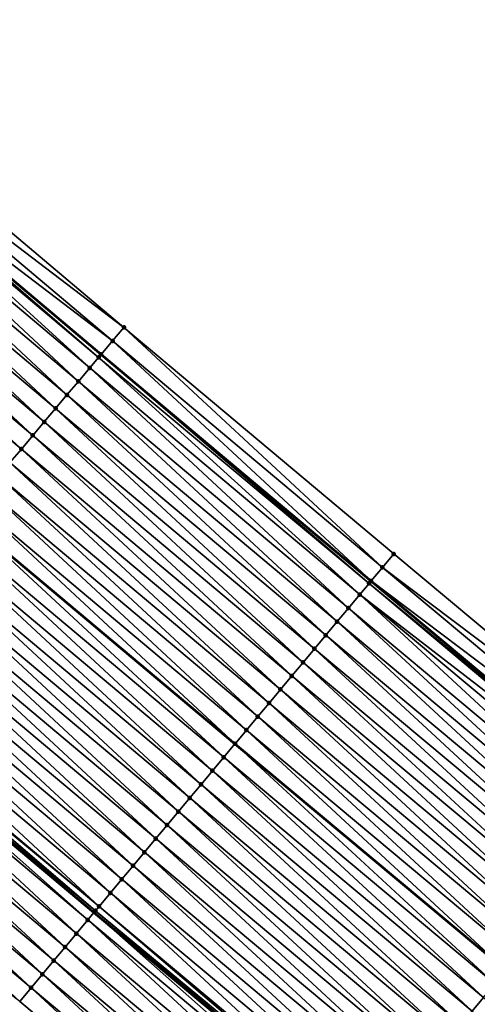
# Model space of a CAD drawing. Header units: feet. Extents: x 2017353 to 2024169, y 808050 to 818690.
# Tile 157 of 256: x 2018573 to 2018599, y 817585 to 817641. Entities that reach past the tile are written whole.
import ezdxf

# ---------------------------------------------------------------- set-up
doc = ezdxf.new("R2010")
doc.units = ezdxf.units.FT
doc.header["$MEASUREMENT"] = 0
for name, color, linetype, lineweight in [('EP_Travel Lane', 172, 'Continuous', 53), ('SB-Road Shots', 141, 'Continuous', 100), ('SB-Road X-Section', 40, 'Continuous', 13), ('STRIPING', 60, 'Continuous', 53)]:
    doc.layers.add(name, color=color, linetype=linetype, lineweight=lineweight)
doc.layers.add('I-77-MM15-17_SB-Surface-BORDER', color=7, linetype='Continuous')
doc.layers.add('I-77-MM15-17_SB-Surface-TIN', color=7, linetype='Continuous')

msp = doc.modelspace()

# ---------------------------------------------------------------- linework, layer by layer
at = {"layer": 'EP_Travel Lane'}
for points in [[(2018485.458232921, 817699.1678587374, 266.8698416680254), (2018500.752035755, 817686.2809895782, 266.7016472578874), (2018516.045871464, 817673.3940927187, 266.5382798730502), (2018531.339570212, 817660.5073112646, 266.3547735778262), (2018546.633276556, 817647.6205234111, 266.1723748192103), (2018561.926992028, 817634.7337278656, 265.9913354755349), (2018577.220728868, 817621.8469143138, 265.8134284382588), (2018592.499493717, 817609.0284732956, 265.6425511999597), (2018607.843996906, 817596.2026830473, 265.428668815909), (2018623.18858837, 817583.3768190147, 265.2266670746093), (2018638.533474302, 817570.5507088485, 265.0643905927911), (2018653.877791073, 817557.7250744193, 264.8253528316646), (2018669.222079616, 817544.8994635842, 264.5825268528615)], [(2018484.998717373, 817667.5921670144, 266.2066568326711), (2018500.29255133, 817654.7053015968, 266.0408652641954), (2018515.586330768, 817641.818482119, 265.8670537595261), (2018530.880146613, 817628.9316319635, 265.698603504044), (2018546.173884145, 817616.0448477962, 265.5186236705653), (2018561.467530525, 817603.1581404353, 265.3252465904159), (2018576.819980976, 817590.277541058, 265.1314797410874), (2018592.164611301, 817577.4516445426, 264.9347211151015), (2018607.509184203, 817564.625796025, 264.7302360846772), (2018622.853501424, 817551.8001612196, 264.4912607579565), (2018638.197876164, 817538.9744783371, 264.2600516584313), (2018653.54235965, 817526.148704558, 264.0434927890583), (2018668.886904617, 817513.3228793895, 263.8352409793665)]]:
    msp.add_polyline3d(points, dxfattribs=at)
at = {"layer": 'I-77-MM15-17_SB-Surface-BORDER', "color": 3, "linetype": 'Continuous', "lineweight": -3}
for points in [[(2018471.460039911, 817713.5924839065, 267.0265898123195), (2018487.132698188, 817701.1550365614, 266.8724952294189), (2018502.429707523, 817688.2719194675, 266.7081663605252), (2018517.714554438, 817675.3743714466, 266.5436014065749), (2018532.981983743, 817662.4564515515, 266.3573782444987), (2018547.928932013, 817649.1583186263, 266.1620115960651), (2018563.22261812, 817636.2715633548, 265.9755295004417), (2018578.516339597, 817623.3847782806, 265.7942370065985), (2018593.788865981, 817610.5714160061, 265.6183172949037), (2018609.133415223, 817597.7455863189, 265.4107090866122), (2018624.926585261, 817585.4560613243, 265.2306551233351), (2018640.140061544, 817572.4727494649, 265.0674504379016), (2018655.167295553, 817559.2679028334, 264.8191982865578), (2018669.870285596, 817545.6749995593, 264.5801280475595)], [(2018666.19084932, 817510.099730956, 263.6790065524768), (2018649.612508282, 817521.4504297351, 263.8234945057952), (2018634.241339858, 817534.244396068, 264.0322390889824), (2018618.653385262, 817546.7785551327, 264.2707484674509), (2018603.309124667, 817559.6041435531, 264.5172999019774), (2018587.964654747, 817572.429906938, 264.7356033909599), (2018572.620005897, 817585.2558198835, 264.9298065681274), (2018556.603043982, 817597.3884801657, 265.0793401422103), (2018541.309458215, 817610.2751508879, 265.2805835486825), (2018526.015718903, 817623.1619509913, 265.4592594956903), (2018510.72202356, 817636.048714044, 265.6443799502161), (2018495.428328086, 817648.9354772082, 265.8294931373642), (2018480.13450792, 817661.822345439, 265.9962654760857)]]:
    msp.add_polyline3d(points, dxfattribs=at)
at = {"layer": 'I-77-MM15-17_SB-Surface-TIN', "color": 128, "linetype": 'Continuous', "lineweight": -3}
for points in [[(2018578.516339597, 817623.3847782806, 265.7942370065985), (2018563.22261812, 817636.2715633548, 265.9755295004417), (2018562.578265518, 817635.5068348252, 265.9774580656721)], [(2018577.87203196, 817622.6200118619, 265.8027785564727), (2018562.578265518, 817635.5068348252, 265.9774580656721), (2018561.933993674, 817634.7420382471, 265.991263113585)], [(2018577.87203196, 817622.6200118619, 265.8027785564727), (2018578.516339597, 817623.3847782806, 265.7942370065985), (2018562.578265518, 817635.5068348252, 265.9774580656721)], [(2018576.583265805, 817621.0906061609, 265.7976726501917), (2018561.7753858, 817634.5537836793, 265.9929023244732), (2018561.289523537, 817633.9774087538, 265.9759069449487)], [(2018577.084807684, 817621.6855780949, 265.8154777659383), (2018561.926992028, 817634.7337278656, 265.9913354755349), (2018561.7753858, 817634.5537836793, 265.9929023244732)], [(2018576.583265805, 817621.0906061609, 265.7976726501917), (2018577.084807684, 817621.6855780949, 265.8154777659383), (2018561.7753858, 817634.5537836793, 265.9929023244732)], [(2018577.227737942, 817621.8552339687, 265.8133227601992), (2018561.933993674, 817634.7420382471, 265.991263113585), (2018561.926992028, 817634.7337278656, 265.9913354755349)], [(2018577.227737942, 817621.8552339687, 265.8133227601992), (2018561.926992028, 817634.7337278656, 265.9913354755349), (2018577.220728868, 817621.8469143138, 265.8134284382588)], [(2018577.084807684, 817621.6855780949, 265.8154777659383), (2018577.220728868, 817621.8469143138, 265.8134284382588), (2018561.926992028, 817634.7337278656, 265.9913354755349)], [(2018577.227737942, 817621.8552339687, 265.8133227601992), (2018577.87203196, 817622.6200118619, 265.8027785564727), (2018561.933993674, 817634.7420382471, 265.991263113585)], [(2018575.938738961, 817620.3260244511, 265.7739771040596), (2018561.289523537, 817633.9774087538, 265.9759069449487), (2018560.644992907, 817633.2128302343, 265.9516544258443)], [(2018575.938738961, 817620.3260244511, 265.7739771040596), (2018576.583265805, 817621.0906061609, 265.7976726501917), (2018561.289523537, 817633.9774087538, 265.9759069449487)], [(2018575.294215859, 817619.5614395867, 265.7508320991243), (2018560.644992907, 817633.2128302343, 265.9516544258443), (2018560.000475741, 817632.4482403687, 265.9293820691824)], [(2018575.294215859, 817619.5614395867, 265.7508320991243), (2018575.938738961, 817620.3260244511, 265.7739771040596), (2018560.644992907, 817633.2128302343, 265.9516544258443)], [(2018574.649713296, 817618.7968374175, 265.7307073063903), (2018560.000475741, 817632.4482403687, 265.9293820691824), (2018559.355983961, 817631.6836291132, 265.9108429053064)], [(2018574.649713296, 817618.7968374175, 265.7307073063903), (2018575.294215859, 817619.5614395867, 265.7508320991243), (2018560.000475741, 817632.4482403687, 265.9293820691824)], [(2018574.005224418, 817618.0322237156, 265.7125953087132), (2018559.355983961, 817631.6836291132, 265.9108429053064), (2018558.711490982, 817630.9190188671, 265.8921275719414)], [(2018574.005224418, 817618.0322237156, 265.7125953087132), (2018574.649713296, 817618.7968374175, 265.7307073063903), (2018559.355983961, 817631.6836291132, 265.9108429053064)], [(2018573.36071906, 817617.2676239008, 265.692059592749), (2018558.711490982, 817630.9190188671, 265.8921275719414), (2018558.066990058, 817630.1544153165, 265.8722436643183)], [(2018573.36071906, 817617.2676239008, 265.692059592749), (2018574.005224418, 817618.0322237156, 265.7125953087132), (2018558.711490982, 817630.9190188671, 265.8921275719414)], [(2018572.716201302, 817616.5030345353, 265.6697001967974), (2018558.066990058, 817630.1544153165, 265.8722436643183), (2018557.422482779, 817629.3898171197, 265.8514253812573)], [(2018572.716201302, 817616.5030345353, 265.6697001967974), (2018573.36071906, 817617.2676239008, 265.692059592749), (2018558.066990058, 817630.1544153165, 265.8722436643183)], [(2018572.07169364, 817615.7384366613, 265.6488257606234), (2018572.716201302, 817616.5030345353, 265.6697001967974), (2018557.422482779, 817629.3898171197, 265.8514253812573)], [(2018593.1476361, 817609.8040671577, 265.6312622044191), (2018578.516339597, 817623.3847782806, 265.7942370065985), (2018577.87203196, 817622.6200118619, 265.8027785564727)], [(2018593.1476361, 817609.8040671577, 265.6312622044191), (2018593.788865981, 817610.5714160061, 265.6183172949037), (2018578.516339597, 817623.3847782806, 265.7942370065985)], [(2018592.506393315, 817609.0367290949, 265.6424671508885), (2018577.87203196, 817622.6200118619, 265.8027785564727), (2018577.227737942, 817621.8552339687, 265.8133227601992)], [(2018592.506393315, 817609.0367290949, 265.6424671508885), (2018593.1476361, 817609.8040671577, 265.6312622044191), (2018577.87203196, 817622.6200118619, 265.8027785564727)], [(2018592.390957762, 817608.8986032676, 265.6438733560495), (2018577.220728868, 817621.8469143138, 265.8134284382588), (2018577.084807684, 817621.6855780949, 265.8154777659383)], [(2018577.227737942, 817621.8552339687, 265.8133227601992), (2018577.220728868, 817621.8469143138, 265.8134284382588), (2018592.499493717, 817609.0284732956, 265.6425511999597)], [(2018592.390957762, 817608.8986032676, 265.6438733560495), (2018592.499493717, 817609.0284732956, 265.6425511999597), (2018577.220728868, 817621.8469143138, 265.8134284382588)], [(2018592.506393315, 817609.0367290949, 265.6424671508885), (2018577.227737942, 817621.8552339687, 265.8133227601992), (2018592.499493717, 817609.0284732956, 265.6425511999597)], [(2018591.864935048, 817608.269571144, 265.6246157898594), (2018577.084807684, 817621.6855780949, 265.8154777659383), (2018576.583265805, 817621.0906061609, 265.7976726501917)], [(2018591.864935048, 817608.269571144, 265.6246157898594), (2018592.390957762, 817608.8986032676, 265.6438733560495), (2018577.084807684, 817621.6855780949, 265.8154777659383)], [(2018591.223417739, 817607.5024625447, 265.5988029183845), (2018576.583265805, 817621.0906061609, 265.7976726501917), (2018575.938738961, 817620.3260244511, 265.7739771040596)], [(2018591.223417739, 817607.5024625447, 265.5988029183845), (2018591.864935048, 817608.269571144, 265.6246157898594), (2018576.583265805, 817621.0906061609, 265.7976726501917)], [(2018590.581903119, 817606.7353516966, 265.5733527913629), (2018575.938738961, 817620.3260244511, 265.7739771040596), (2018575.294215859, 817619.5614395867, 265.7508320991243)], [(2018590.581903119, 817606.7353516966, 265.5733527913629), (2018591.223417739, 817607.5024625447, 265.5988029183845), (2018575.938738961, 817620.3260244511, 265.7739771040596)], [(2018589.940433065, 817605.9682035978, 265.5539120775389), (2018575.294215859, 817619.5614395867, 265.7508320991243), (2018574.649713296, 817618.7968374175, 265.7307073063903)], [(2018589.940433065, 817605.9682035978, 265.5539120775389), (2018590.581903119, 817606.7353516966, 265.5733527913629), (2018575.294215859, 817619.5614395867, 265.7508320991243)], [(2018589.298980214, 817605.2010411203, 265.5367909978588), (2018574.649713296, 817618.7968374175, 265.7307073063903), (2018574.005224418, 817618.0322237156, 265.7125953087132)], [(2018589.298980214, 817605.2010411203, 265.5367909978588), (2018589.940433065, 817605.9682035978, 265.5539120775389), (2018574.649713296, 817618.7968374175, 265.7307073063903)], [(2018588.657502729, 817604.4338992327, 265.5163482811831), (2018574.005224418, 817618.0322237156, 265.7125953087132), (2018573.36071906, 817617.2676239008, 265.692059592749)], [(2018588.657502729, 817604.4338992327, 265.5163482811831), (2018589.298980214, 817605.2010411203, 265.5367909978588), (2018574.005224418, 817618.0322237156, 265.7125953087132)], [(2018588.016019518, 817603.6667621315, 265.4951334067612), (2018573.36071906, 817617.2676239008, 265.692059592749), (2018572.716201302, 817616.5030345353, 265.6697001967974)], [(2018588.016019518, 817603.6667621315, 265.4951334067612), (2018588.657502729, 817604.4338992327, 265.5163482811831), (2018573.36071906, 817617.2676239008, 265.692059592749)], [(2018587.374518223, 817602.8996401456, 265.4714800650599), (2018572.716201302, 817616.5030345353, 265.6697001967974), (2018572.07169364, 817615.7384366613, 265.6488257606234)], [(2018587.374518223, 817602.8996401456, 265.4714800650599), (2018588.016019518, 817603.6667621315, 265.4951334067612), (2018572.716201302, 817616.5030345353, 265.6697001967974)], [(2018586.733026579, 817602.1325100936, 265.4491279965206), (2018572.07169364, 817615.7384366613, 265.6488257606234), (2018571.427174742, 817614.9738482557, 265.6262988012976)], [(2018586.733026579, 817602.1325100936, 265.4491279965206), (2018587.374518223, 817602.8996401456, 265.4714800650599), (2018572.07169364, 817615.7384366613, 265.6488257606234)], [(2018586.091530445, 817601.365383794, 265.4261705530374), (2018571.427174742, 817614.9738482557, 265.6262988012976), (2018570.782662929, 817614.20925388, 265.6048138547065)], [(2018586.091530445, 817601.365383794, 265.4261705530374), (2018586.733026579, 817602.1325100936, 265.4491279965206), (2018571.427174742, 817614.9738482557, 265.6262988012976)], [(2018585.450028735, 817600.5982621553, 265.4024611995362), (2018570.782662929, 817614.20925388, 265.6048138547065), (2018570.138140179, 817613.4446687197, 265.5817204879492)], [(2018585.450028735, 817600.5982621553, 265.4024611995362), (2018586.091530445, 817601.365383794, 265.4261705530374), (2018570.782662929, 817614.20925388, 265.6048138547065)], [(2018584.8085081, 817599.8311563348, 265.3762000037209), (2018570.138140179, 817613.4446687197, 265.5817204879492), (2018569.493647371, 817612.6800583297, 265.5630304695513)], [(2018584.8085081, 817599.8311563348, 265.3762000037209), (2018585.450028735, 817600.5982621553, 265.4024611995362), (2018570.138140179, 817613.4446687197, 265.5817204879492)], [(2018584.167052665, 817599.0639960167, 265.3587305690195), (2018569.485637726, 817612.6705559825, 265.5627910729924), (2018568.849150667, 817611.9154512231, 265.5437674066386)], [(2018569.493647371, 817612.6800583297, 265.5630304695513), (2018569.485637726, 817612.6705559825, 265.5627910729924), (2018584.800541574, 817599.8216286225, 265.3759830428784)], [(2018584.167052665, 817599.0639960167, 265.3587305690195), (2018584.800541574, 817599.8216286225, 265.3759830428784), (2018569.485637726, 817612.6705559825, 265.5627910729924)], [(2018584.8085081, 817599.8311563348, 265.3762000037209), (2018569.493647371, 817612.6800583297, 265.5630304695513), (2018584.800541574, 817599.8216286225, 265.3759830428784)], [(2018583.525521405, 817598.2968990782, 265.3310365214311), (2018568.849150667, 817611.9154512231, 265.5437674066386), (2018568.204628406, 817611.1508656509, 265.5207459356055)], [(2018583.525521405, 817598.2968990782, 265.3310365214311), (2018584.167052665, 817599.0639960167, 265.3587305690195), (2018568.849150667, 817611.9154512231, 265.5437674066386)], [(2018582.884017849, 817597.5297789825, 265.3070782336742), (2018568.204628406, 817611.1508656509, 265.5207459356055), (2018567.560104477, 817610.3862814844, 265.497479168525)], [(2018582.884017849, 817597.5297789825, 265.3070782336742), (2018583.525521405, 817598.2968990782, 265.3310365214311), (2018568.204628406, 817611.1508656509, 265.5207459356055)], [(2018582.242553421, 817596.7626261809, 265.2883961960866), (2018567.560104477, 817610.3862814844, 265.497479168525), (2018566.915602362, 817609.621678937, 265.4774203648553)], [(2018582.242553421, 817596.7626261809, 265.2883961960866), (2018582.884017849, 817597.5297789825, 265.3070782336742), (2018567.560104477, 817610.3862814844, 265.497479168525)], [(2018609.133415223, 817597.7455863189, 265.4107090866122), (2018593.788865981, 817610.5714160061, 265.6183172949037), (2018593.1476361, 817609.8040671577, 265.6312622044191)], [(2018581.60109146, 817595.995471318, 265.2700467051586), (2018566.915602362, 817609.621678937, 265.4774203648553), (2018566.271121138, 817608.8570587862, 265.460433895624)], [(2018581.60109146, 817595.995471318, 265.2700467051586), (2018582.242553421, 817596.7626261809, 265.2883961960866), (2018566.915602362, 817609.621678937, 265.4774203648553)], [(2018608.492154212, 817596.9782634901, 265.419455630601), (2018593.1476361, 817609.8040671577, 265.6312622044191), (2018592.506393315, 817609.0367290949, 265.6424671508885)], [(2018608.492154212, 817596.9782634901, 265.419455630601), (2018609.133415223, 817597.7455863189, 265.4107090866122), (2018593.1476361, 817609.8040671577, 265.6312622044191)], [(2018592.390957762, 817608.8986032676, 265.6438733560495), (2018607.843996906, 817596.2026830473, 265.428668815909), (2018592.499493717, 817609.0284732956, 265.6425511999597)], [(2018607.850896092, 817596.2109382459, 265.4285918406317), (2018592.506393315, 817609.0367290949, 265.6424671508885), (2018592.499493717, 817609.0284732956, 265.6425511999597)], [(2018607.850896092, 817596.2109382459, 265.4285918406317), (2018592.499493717, 817609.0284732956, 265.6425511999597), (2018607.843996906, 817596.2026830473, 265.428668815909)], [(2018607.850896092, 817596.2109382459, 265.4285918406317), (2018608.492154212, 817596.9782634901, 265.419455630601), (2018592.506393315, 817609.0367290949, 265.6424671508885)], [(2018580.959619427, 817595.2283248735, 265.2503391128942), (2018566.271121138, 817608.8570587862, 265.460433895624), (2018565.626641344, 817608.0924374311, 265.4436575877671)], [(2018580.959619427, 817595.2283248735, 265.2503391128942), (2018581.60109146, 817595.995471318, 265.2700467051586), (2018566.271121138, 817608.8570587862, 265.460433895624)], [(2018607.716960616, 817596.0506781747, 265.4300861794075), (2018592.390957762, 817608.8986032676, 265.6438733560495), (2018591.864935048, 817608.269571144, 265.6246157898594)], [(2018607.716960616, 817596.0506781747, 265.4300861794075), (2018607.843996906, 817596.2026830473, 265.428668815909), (2018592.390957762, 817608.8986032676, 265.6438733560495)], [(2018580.318152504, 817594.461174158, 265.2313205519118), (2018565.626641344, 817608.0924374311, 265.4436575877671), (2018564.982137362, 817607.3278364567, 265.4233242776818)], [(2018580.318152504, 817594.461174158, 265.2313205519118), (2018580.959619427, 817595.2283248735, 265.2503391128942), (2018565.626641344, 817608.0924374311, 265.4436575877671)], [(2018606.567922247, 817594.6766702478, 265.3851595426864), (2018591.864935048, 817608.269571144, 265.6246157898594), (2018591.223417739, 817607.5024625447, 265.5988029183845)], [(2018606.567922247, 817594.6766702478, 265.3851595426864), (2018607.209446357, 817595.4437731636, 265.4118901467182), (2018591.864935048, 817608.269571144, 265.6246157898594)], [(2018607.209446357, 817595.4437731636, 265.4118901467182), (2018607.716960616, 817596.0506781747, 265.4300861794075), (2018591.864935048, 817608.269571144, 265.6246157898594)], [(2018579.67666839, 817593.6940378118, 265.2099838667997), (2018564.982137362, 817607.3278364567, 265.4233242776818), (2018564.337636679, 817606.5632327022, 265.4034761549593)], [(2018579.67666839, 817593.6940378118, 265.2099838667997), (2018580.318152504, 817594.461174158, 265.2313205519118), (2018564.982137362, 817607.3278364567, 265.4233242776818)], [(2018605.92642257, 817593.9095469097, 265.3617235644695), (2018591.223417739, 817607.5024625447, 265.5988029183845), (2018590.581903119, 817606.7353516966, 265.5733527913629)], [(2018605.92642257, 817593.9095469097, 265.3617235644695), (2018606.567922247, 817594.6766702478, 265.3851595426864), (2018591.223417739, 817607.5024625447, 265.5988029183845)], [(2018605.284949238, 817593.1424015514, 265.3418399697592), (2018590.581903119, 817606.7353516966, 265.5733527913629), (2018589.940433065, 817605.9682035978, 265.5539120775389)], [(2018605.284949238, 817593.1424015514, 265.3418399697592), (2018605.92642257, 817593.9095469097, 265.3617235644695), (2018590.581903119, 817606.7353516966, 265.5733527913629)], [(2018579.035193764, 817592.9268935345, 265.1899266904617), (2018564.337636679, 817606.5632327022, 265.4034761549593), (2018563.693122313, 817605.7986404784, 265.3816156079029)], [(2018579.035193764, 817592.9268935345, 265.1899266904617), (2018579.67666839, 817593.6940378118, 265.2099838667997), (2018564.337636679, 817606.5632327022, 265.4034761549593)], [(2018578.393741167, 817592.1597308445, 265.1728398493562), (2018563.693122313, 817605.7986404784, 265.3816156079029), (2018563.048633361, 817605.0340268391, 265.3634927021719)], [(2018578.393741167, 817592.1597308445, 265.1728398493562), (2018579.035193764, 817592.9268935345, 265.1899266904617), (2018563.693122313, 817605.7986404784, 265.3816156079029)], [(2018604.643508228, 817592.3752291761, 265.326314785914), (2018589.940433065, 817605.9682035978, 265.5539120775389), (2018589.298980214, 817605.2010411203, 265.5367909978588)], [(2018604.643508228, 817592.3752291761, 265.326314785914), (2018605.284949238, 817593.1424015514, 265.3418399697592), (2018589.940433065, 817605.9682035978, 265.5539120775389)], [(2018577.752262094, 817591.3925902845, 265.1521829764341), (2018563.048633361, 817605.0340268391, 265.3634927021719), (2018562.404145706, 817604.2694121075, 265.3455603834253)], [(2018577.752262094, 817591.3925902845, 265.1521829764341), (2018578.393741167, 817592.1597308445, 265.1728398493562), (2018563.048633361, 817605.0340268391, 265.3634927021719)], [(2018604.002010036, 817591.6081045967, 265.303079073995), (2018589.298980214, 817605.2010411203, 265.5367909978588), (2018588.657502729, 817604.4338992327, 265.5163482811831)], [(2018604.002010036, 817591.6081045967, 265.303079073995), (2018604.643508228, 817592.3752291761, 265.326314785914), (2018589.298980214, 817605.2010411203, 265.5367909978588)], [(2018577.110847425, 817590.6253958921, 265.1402105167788), (2018562.404145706, 817604.2694121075, 265.3455603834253), (2018561.759730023, 817603.5047367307, 265.3382124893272)], [(2018577.110847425, 817590.6253958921, 265.1402105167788), (2018577.752262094, 817591.3925902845, 265.1521829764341), (2018562.404145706, 817604.2694121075, 265.3455603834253)], [(2018603.360508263, 817590.8409830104, 265.2793604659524), (2018588.657502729, 817604.4338992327, 265.5163482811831), (2018588.016019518, 817603.6667621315, 265.4951334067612)], [(2018603.360508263, 817590.8409830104, 265.2793604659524), (2018604.002010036, 817591.6081045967, 265.303079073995), (2018588.657502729, 817604.4338992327, 265.5163482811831)], [(2018576.905578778, 817590.379892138, 265.1352157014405), (2018561.68421517, 817603.4151450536, 265.3362193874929), (2018561.467530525, 817603.1581404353, 265.3252465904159)], [(2018577.110847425, 817590.6253958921, 265.1402105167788), (2018561.759730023, 817603.5047367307, 265.3382124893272), (2018561.68421517, 817603.4151450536, 265.3362193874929)], [(2018576.905578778, 817590.379892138, 265.1352157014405), (2018577.110847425, 817590.6253958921, 265.1402105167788), (2018561.68421517, 817603.4151450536, 265.3362193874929)], [(2018602.719033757, 817590.0738386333, 265.2593185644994), (2018588.016019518, 817603.6667621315, 265.4951334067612), (2018587.374518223, 817602.8996401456, 265.4714800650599)], [(2018602.719033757, 817590.0738386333, 265.2593185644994), (2018603.360508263, 817590.8409830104, 265.2793604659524), (2018588.016019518, 817603.6667621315, 265.4951334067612)], [(2018576.469343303, 817589.858276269, 265.1161759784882), (2018561.467530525, 817603.1581404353, 265.3252465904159), (2018561.115154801, 817602.7401957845, 265.3074024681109)], [(2018576.905578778, 817590.379892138, 265.1352157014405), (2018561.467530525, 817603.1581404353, 265.3252465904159), (2018576.819980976, 817590.277541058, 265.1314797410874)], [(2018576.469343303, 817589.858276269, 265.1161759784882), (2018576.819980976, 817590.277541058, 265.1314797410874), (2018561.467530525, 817603.1581404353, 265.3252465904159)], [(2018602.077528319, 817589.3067201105, 265.2351057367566), (2018587.374518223, 817602.8996401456, 265.4714800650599), (2018586.733026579, 817602.1325100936, 265.4491279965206)], [(2018602.077528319, 817589.3067201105, 265.2351057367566), (2018602.719033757, 817590.0738386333, 265.2593185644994), (2018587.374518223, 817602.8996401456, 265.4714800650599)], [(2018575.827792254, 817589.0911958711, 265.0858135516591), (2018561.115154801, 817602.7401957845, 265.3074024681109), (2018560.470585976, 817601.9756494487, 265.2775331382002)], [(2018575.827792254, 817589.0911958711, 265.0858135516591), (2018576.469343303, 817589.858276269, 265.1161759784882), (2018561.115154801, 817602.7401957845, 265.3074024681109)], [(2018575.186192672, 817588.3241560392, 265.0489068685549), (2018560.470585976, 817601.9756494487, 265.2775331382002), (2018559.825965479, 817601.211146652, 265.2400649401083)], [(2018575.186192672, 817588.3241560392, 265.0489068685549), (2018575.827792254, 817589.0911958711, 265.0858135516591), (2018560.470585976, 817601.9756494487, 265.2775331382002)], [(2018601.436036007, 817588.539590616, 265.2126629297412), (2018586.733026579, 817602.1325100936, 265.4491279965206), (2018586.091530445, 817601.365383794, 265.4261705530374)], [(2018601.436036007, 817588.539590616, 265.2126629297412), (2018602.077528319, 817589.3067201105, 265.2351057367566), (2018586.733026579, 817602.1325100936, 265.4491279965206)], [(2018574.544715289, 817587.557014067, 265.028477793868), (2018559.825965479, 817601.211146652, 265.2400649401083), (2018559.181392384, 817600.4466039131, 265.2095678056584)], [(2018574.544715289, 817587.557014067, 265.028477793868), (2018575.186192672, 817588.3241560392, 265.0489068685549), (2018559.825965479, 817601.211146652, 265.2400649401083)], [(2018600.794550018, 817587.7724558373, 265.1910725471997), (2018586.091530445, 817601.365383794, 265.4261705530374), (2018585.450028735, 817600.5982621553, 265.4024611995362)], [(2018600.794550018, 817587.7724558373, 265.1910725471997), (2018601.436036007, 817588.539590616, 265.2126629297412), (2018586.091530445, 817601.365383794, 265.4261705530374)], [(2018600.153092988, 817587.0052968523, 265.1733872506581), (2018585.450028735, 817600.5982621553, 265.4024611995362), (2018584.8085081, 817599.8311563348, 265.3762000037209)], [(2018600.153092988, 817587.0052968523, 265.1733872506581), (2018600.794550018, 817587.7724558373, 265.1910725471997), (2018585.450028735, 817600.5982621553, 265.4024611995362)], [(2018573.903211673, 817586.7898940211, 265.0045114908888), (2018559.181392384, 817600.4466039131, 265.2095678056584), (2018558.536791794, 817599.682084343, 265.1750270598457)], [(2018573.903211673, 817586.7898940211, 265.0045114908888), (2018574.544715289, 817587.557014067, 265.028477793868), (2018559.181392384, 817600.4466039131, 265.2095678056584)], [(2018573.261567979, 817586.0228910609, 264.9616565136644), (2018558.536791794, 817599.682084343, 265.1750270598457), (2018557.892229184, 817598.9175327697, 265.1460717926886)], [(2018573.261567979, 817586.0228910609, 264.9616565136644), (2018573.903211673, 817586.7898940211, 265.0045114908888), (2018558.536791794, 817599.682084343, 265.1750270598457)], [(2018599.511624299, 817586.2381476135, 265.1541296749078), (2018584.800541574, 817599.8216286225, 265.3759830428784), (2018584.167052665, 817599.0639960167, 265.3587305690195)], [(2018584.8085081, 817599.8311563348, 265.3762000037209), (2018584.800541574, 817599.8216286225, 265.3759830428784), (2018600.145126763, 817586.9957698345, 265.1731480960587)], [(2018599.511624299, 817586.2381476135, 265.1541296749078), (2018600.145126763, 817586.9957698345, 265.1731480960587), (2018584.800541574, 817599.8216286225, 265.3759830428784)], [(2018600.153092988, 817587.0052968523, 265.1733872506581), (2018584.8085081, 817599.8311563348, 265.3762000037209), (2018600.145126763, 817586.9957698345, 265.1731480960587)], [(2018572.620005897, 817585.2558198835, 264.9298065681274), (2018573.261567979, 817586.0228910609, 264.9616565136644), (2018557.892229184, 817598.9175327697, 265.1460717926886)], [(2018598.870114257, 817585.471032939, 265.1292960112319), (2018584.167052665, 817599.0639960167, 265.3587305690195), (2018583.525521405, 817598.2968990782, 265.3310365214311)], [(2018598.870114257, 817585.471032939, 265.1292960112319), (2018599.511624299, 817586.2381476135, 265.1541296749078), (2018584.167052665, 817599.0639960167, 265.3587305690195)], [(2018598.228609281, 817584.7039140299, 265.1051455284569), (2018583.525521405, 817598.2968990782, 265.3310365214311), (2018582.884017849, 817597.5297789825, 265.3070782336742)], [(2018598.228609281, 817584.7039140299, 265.1051455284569), (2018598.870114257, 817585.471032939, 265.1292960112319), (2018583.525521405, 817598.2968990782, 265.3310365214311)], [(2018597.587142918, 817583.9367628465, 265.0862016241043), (2018582.884017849, 817597.5297789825, 265.3070782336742), (2018582.242553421, 817596.7626261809, 265.2883961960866)], [(2018597.587142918, 817583.9367628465, 265.0862016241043), (2018598.228609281, 817584.7039140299, 265.1051455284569), (2018582.884017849, 817597.5297789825, 265.3070782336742)], [(2018596.945689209, 817583.1696010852, 265.0689641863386), (2018582.242553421, 817596.7626261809, 265.2883961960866), (2018581.60109146, 817595.995471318, 265.2700467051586)], [(2018596.945689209, 817583.1696010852, 265.0689641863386), (2018597.587142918, 817583.9367628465, 265.0862016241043), (2018582.242553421, 817596.7626261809, 265.2883961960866)], [(2018596.304226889, 817582.402446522, 265.0505655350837), (2018581.60109146, 817595.995471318, 265.2700467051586), (2018580.959619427, 817595.2283248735, 265.2503391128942)], [(2018596.304226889, 817582.402446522, 265.0505655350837), (2018596.945689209, 817583.1696010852, 265.0689641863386), (2018581.60109146, 817595.995471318, 265.2700467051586)], [(2018595.66274557, 817581.6353078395, 265.0296049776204), (2018580.959619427, 817595.2283248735, 265.2503391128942), (2018580.318152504, 817594.461174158, 265.2313205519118)], [(2018595.66274557, 817581.6353078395, 265.0296049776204), (2018596.304226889, 817582.402446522, 265.0505655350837), (2018580.959619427, 817595.2283248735, 265.2503391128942)], [(2018595.021286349, 817580.8681506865, 265.0116241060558), (2018580.318152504, 817594.461174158, 265.2313205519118), (2018579.67666839, 817593.6940378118, 265.2099838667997)], [(2018595.021286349, 817580.8681506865, 265.0116241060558), (2018595.66274557, 817581.6353078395, 265.0296049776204), (2018580.318152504, 817594.461174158, 265.2313205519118)], [(2018594.379824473, 817580.1009957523, 264.9932853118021), (2018579.67666839, 817593.6940378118, 265.2099838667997), (2018579.035193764, 817592.9268935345, 265.1899266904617)], [(2018594.379824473, 817580.1009957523, 264.9932853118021), (2018595.021286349, 817580.8681506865, 265.0116241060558), (2018579.67666839, 817593.6940378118, 265.2099838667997)], [(2018593.73837254, 817579.333832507, 264.9762872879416), (2018579.035193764, 817592.9268935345, 265.1899266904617), (2018578.393741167, 817592.1597308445, 265.1728398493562)], [(2018593.73837254, 817579.333832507, 264.9762872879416), (2018594.379824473, 817580.1009957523, 264.9932853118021), (2018579.035193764, 817592.9268935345, 265.1899266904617)], [(2018593.09689744, 817578.5666886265, 264.9561652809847), (2018578.393741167, 817592.1597308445, 265.1728398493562), (2018577.752262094, 817591.3925902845, 265.1521829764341)], [(2018593.09689744, 817578.5666886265, 264.9561652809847), (2018593.73837254, 817579.333832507, 264.9762872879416), (2018578.393741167, 817592.1597308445, 265.1728398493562)], [(2018592.455484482, 817577.7994928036, 264.9444227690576), (2018577.752262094, 817591.3925902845, 265.1521829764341), (2018577.110847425, 817590.6253958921, 265.1402105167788)], [(2018592.455484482, 817577.7994928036, 264.9444227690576), (2018593.09689744, 817578.5666886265, 264.9561652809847), (2018577.752262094, 817591.3925902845, 265.1521829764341)], [(2018592.310213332, 817577.6257443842, 264.9410461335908), (2018577.110847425, 817590.6253958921, 265.1402105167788), (2018576.905578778, 817590.379892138, 265.1352157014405)], [(2018592.310213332, 817577.6257443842, 264.9410461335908), (2018592.455484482, 817577.7994928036, 264.9444227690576), (2018577.110847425, 817590.6253958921, 265.1402105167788)], [(2018591.813973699, 817577.0323787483, 264.9194892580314), (2018576.819980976, 817590.277541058, 265.1314797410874), (2018576.469343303, 817589.858276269, 265.1161759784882)], [(2018576.905578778, 817590.379892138, 265.1352157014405), (2018576.819980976, 817590.277541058, 265.1314797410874), (2018592.164611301, 817577.4516445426, 264.9347211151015)], [(2018591.813973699, 817577.0323787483, 264.9194892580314), (2018592.164611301, 817577.4516445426, 264.9347211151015), (2018576.819980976, 817590.277541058, 265.1314797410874)], [(2018592.310213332, 817577.6257443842, 264.9410461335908), (2018576.905578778, 817590.379892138, 265.1352157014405), (2018592.164611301, 817577.4516445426, 264.9347211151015)], [(2018591.172428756, 817576.2652932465, 264.8899493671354), (2018576.469343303, 817589.858276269, 265.1161759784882), (2018575.827792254, 817589.0911958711, 265.0858135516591)], [(2018591.172428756, 817576.2652932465, 264.8899493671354), (2018591.813973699, 817577.0323787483, 264.9194892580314), (2018576.469343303, 817589.858276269, 265.1161759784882)], [(2018590.530888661, 817575.4982036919, 264.8610633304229), (2018575.827792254, 817589.0911958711, 265.0858135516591), (2018575.186192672, 817588.3241560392, 265.0489068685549)], [(2018590.530888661, 817575.4982036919, 264.8610633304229), (2018591.172428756, 817576.2652932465, 264.8899493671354), (2018575.827792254, 817589.0911958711, 265.0858135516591)], [(2018589.889383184, 817574.7310852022, 264.8368451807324), (2018575.186192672, 817588.3241560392, 265.0489068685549), (2018574.544715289, 817587.557014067, 265.028477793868)], [(2018589.889383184, 817574.7310852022, 264.8368451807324), (2018590.530888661, 817575.4982036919, 264.8610633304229), (2018575.186192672, 817588.3241560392, 265.0489068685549)], [(2018589.2477881, 817573.9640416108, 264.8005441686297), (2018574.544715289, 817587.557014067, 265.028477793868), (2018573.903211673, 817586.7898940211, 265.0045114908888)], [(2018589.2477881, 817573.9640416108, 264.8005441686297), (2018589.889383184, 817574.7310852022, 264.8368451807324), (2018574.544715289, 817587.557014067, 265.028477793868)], [(2018588.606200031, 817573.1969921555, 264.7651891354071), (2018573.903211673, 817586.7898940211, 265.0045114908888), (2018573.261567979, 817586.0228910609, 264.9616565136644)], [(2018588.606200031, 817573.1969921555, 264.7651891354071), (2018589.2477881, 817573.9640416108, 264.8005441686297), (2018573.903211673, 817586.7898940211, 265.0045114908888)], [(2018587.964654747, 817572.429906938, 264.7356033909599), (2018573.261567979, 817586.0228910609, 264.9616565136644), (2018572.620005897, 817585.2558198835, 264.9298065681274)], [(2018587.964654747, 817572.429906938, 264.7356033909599), (2018588.606200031, 817573.1969921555, 264.7651891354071), (2018573.261567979, 817586.0228910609, 264.9616565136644)], [(2018613.573182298, 817571.8780644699, 264.900731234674), (2018598.870114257, 817585.471032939, 265.1292960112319), (2018598.228609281, 817584.7039140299, 265.1051455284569)]]:
    msp.add_3dface(points, dxfattribs=at)
at = {"layer": 'SB-Road Shots', "lineweight": 100}
for p in [(2018578.516339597, 817623.3847782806, 265.7942370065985), (2018577.87203196, 817622.6200118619, 265.8027785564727), (2018577.227737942, 817621.8552339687, 265.8133227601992), (2018577.084807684, 817621.6855780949, 265.8154777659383), (2018576.583265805, 817621.0906061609, 265.7976726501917), (2018575.938738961, 817620.3260244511, 265.7739771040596), (2018575.294215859, 817619.5614395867, 265.7508320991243), (2018574.649713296, 817618.7968374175, 265.7307073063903), (2018574.005224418, 817618.0322237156, 265.7125953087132), (2018573.36071906, 817617.2676239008, 265.692059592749), (2018572.716201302, 817616.5030345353, 265.6697001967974), (2018593.788865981, 817610.5714160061, 265.6183172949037), (2018593.1476361, 817609.8040671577, 265.6312622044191), (2018592.506393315, 817609.0367290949, 265.6424671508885), (2018592.390957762, 817608.8986032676, 265.6438733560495), (2018591.864935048, 817608.269571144, 265.6246157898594), (2018591.223417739, 817607.5024625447, 265.5988029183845), (2018590.581903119, 817606.7353516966, 265.5733527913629), (2018589.940433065, 817605.9682035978, 265.5539120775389), (2018589.298980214, 817605.2010411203, 265.5367909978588), (2018588.657502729, 817604.4338992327, 265.5163482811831), (2018588.016019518, 817603.6667621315, 265.4951334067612), (2018587.374518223, 817602.8996401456, 265.4714800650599), (2018586.733026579, 817602.1325100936, 265.4491279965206), (2018586.091530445, 817601.365383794, 265.4261705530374), (2018585.450028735, 817600.5982621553, 265.4024611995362), (2018584.8085081, 817599.8311563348, 265.3762000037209), (2018584.167052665, 817599.0639960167, 265.3587305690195), (2018583.525521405, 817598.2968990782, 265.3310365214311), (2018582.884017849, 817597.5297789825, 265.3070782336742), (2018582.242553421, 817596.7626261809, 265.2883961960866), (2018581.60109146, 817595.995471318, 265.2700467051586), (2018580.959619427, 817595.2283248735, 265.2503391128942), (2018580.318152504, 817594.461174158, 265.2313205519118), (2018579.67666839, 817593.6940378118, 265.2099838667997), (2018579.035193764, 817592.9268935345, 265.1899266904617), (2018578.393741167, 817592.1597308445, 265.1728398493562), (2018577.752262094, 817591.3925902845, 265.1521829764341), (2018577.110847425, 817590.6253958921, 265.1402105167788), (2018576.905578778, 817590.379892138, 265.1352157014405), (2018576.469343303, 817589.858276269, 265.1161759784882), (2018575.827792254, 817589.0911958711, 265.0858135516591), (2018575.186192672, 817588.3241560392, 265.0489068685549), (2018574.544715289, 817587.557014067, 265.028477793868), (2018573.903211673, 817586.7898940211, 265.0045114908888), (2018573.261567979, 817586.0228910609, 264.9616565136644)]:
    msp.add_point(p, dxfattribs=at)
at = {"layer": 'SB-Road X-Section', "extrusion": (-0.7646872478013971, 0.6443402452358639, 0.008891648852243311), "elevation": -1016751.234523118, "flags": 128}
msp.add_lwpolyline([(-1925953.687911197, 9306.757094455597), (-1925952.687911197, 9306.765636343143), (-1925951.687911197, 9306.776180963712), (-1925951.466073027, 9306.778336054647), (-1925950.687911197, 9306.76053023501), (-1925949.687911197, 9306.736833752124), (-1925948.687911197, 9306.713687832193), (-1925947.687911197, 9306.693562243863), (-1925946.687911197, 9306.675449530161), (-1925945.687911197, 9306.654913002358), (-1925944.687911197, 9306.632552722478), (-1925943.687911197, 9306.611677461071), (-1925942.687911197, 9306.589149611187), (-1925941.687911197, 9306.567663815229), (-1925940.687911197, 9306.544569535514), (-1925939.687911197, 9306.525878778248), (-1925938.687911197, 9306.506614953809), (-1925937.687911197, 9306.483592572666), (-1925936.687911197, 9306.46032488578), (-1925935.687911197, 9306.440265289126), (-1925934.687911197, 9306.423278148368), (-1925933.687911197, 9306.406501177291), (-1925932.687911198, 9306.386167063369), (-1925931.687911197, 9306.366318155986), (-1925930.687911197, 9306.344456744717), (-1925929.687911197, 9306.32633312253), (-1925928.687911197, 9306.308400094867), (-1925927.687911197, 9306.301051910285), (-1925927.570739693, 9306.299058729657), (-1925926.687911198, 9306.270240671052), (-1925925.687911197, 9306.240370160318), (-1925924.687911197, 9306.202900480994), (-1925923.687911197, 9306.172402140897), (-1925922.687911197, 9306.137860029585), (-1925921.687911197, 9306.10890361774), (-1925920.687911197, 9306.072631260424), (-1925919.687911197, 9306.042169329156)], dxfattribs=at)
at = {"layer": 'SB-Road X-Section', "extrusion": (-0.7672327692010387, 0.6412959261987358, 0.00966503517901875), "elevation": -1024398.406647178, "flags": 128}
msp.add_lwpolyline([(-1921903.363669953, 10166.93982765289), (-1921902.363669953, 10166.95277316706), (-1921901.363669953, 10166.96397863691), (-1921901.183658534, 10166.96538490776), (-1921900.363669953, 10166.94612644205), (-1921899.363669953, 10166.92031236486), (-1921898.363669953, 10166.89486104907), (-1921897.363669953, 10166.87541942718), (-1921896.363669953, 10166.85829754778), (-1921895.363669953, 10166.83785387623), (-1921894.363669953, 10166.81663801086), (-1921893.363669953, 10166.79298356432), (-1921892.363669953, 10166.77063045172), (-1921891.363669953, 10166.74767193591), (-1921890.363669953, 10166.72396147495), (-1921889.363669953, 10166.69769905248), (-1921888.363669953, 10166.68022880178), (-1921887.363669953, 10166.65253346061), (-1921886.363669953, 10166.62857405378), (-1921885.363669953, 10166.60989114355), (-1921884.363669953, 10166.59154079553), (-1921883.363669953, 10166.57183228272), (-1921882.363669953, 10166.55281283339), (-1921881.363669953, 10166.53147515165), (-1921880.363669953, 10166.51141703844), (-1921879.363669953, 10166.49432939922), (-1921878.363669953, 10166.47367156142), (-1921877.363669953, 10166.46169854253), (-1921877.043658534, 10166.45670349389), (-1921876.363669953, 10166.4376628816), (-1921875.363669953, 10166.40729903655), (-1921874.363669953, 10166.37039062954), (-1921873.363669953, 10166.34996060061), (-1921872.363669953, 10166.32599317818), (-1921871.363669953, 10166.28313619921), (-1921870.363669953, 10166.25128476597)], dxfattribs=at)
at = {"layer": 'SB-Road X-Section', "extrusion": (-0.7672327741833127, 0.6412959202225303, 0.009665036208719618), "elevation": -1024418.421590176, "flags": 128}
msp.add_lwpolyline([(-1921903.355698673, 10166.92671890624), (-1921902.355698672, 10166.93546585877), (-1921901.355698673, 10166.94460249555), (-1921901.146839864, 10166.94609690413), (-1921900.355698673, 10166.92790002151), (-1921899.355698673, 10166.9011681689), (-1921898.355698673, 10166.87773109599), (-1921897.355698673, 10166.85784657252), (-1921896.355698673, 10166.84232066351), (-1921895.355698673, 10166.81908386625), (-1921894.355698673, 10166.79536415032), (-1921893.355698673, 10166.77532131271), (-1921892.355698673, 10166.75110735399), (-1921891.355698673, 10166.72866349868), (-1921890.355698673, 10166.70707210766), (-1921889.355698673, 10166.68938598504), (-1921888.355698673, 10166.67012750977), (-1921887.355698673, 10166.64529268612), (-1921886.355698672, 10166.62114107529), (-1921885.355698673, 10166.60219628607), (-1921884.355698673, 10166.58495804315), (-1921883.355698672, 10166.5665585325), (-1921882.355698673, 10166.54559699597), (-1921881.355698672, 10166.52761528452), (-1921880.355698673, 10166.50927563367), (-1921879.355698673, 10166.49227681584), (-1921878.355698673, 10166.47215386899), (-1921877.355698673, 10166.46041080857), (-1921877.129220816, 10166.45703401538), (-1921876.355698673, 10166.43547613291), (-1921875.355698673, 10166.40593486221), (-1921874.355698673, 10166.37704747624), (-1921873.355698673, 10166.35282819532), (-1921872.355698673, 10166.31652548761), (-1921871.355698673, 10166.28116880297), (-1921870.355698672, 10166.25158167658)], dxfattribs=at)
at = {"layer": 'STRIPING'}
msp.add_polyline3d([(2018477.723189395, 817689.9913719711, 266.6326040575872), (2018493.016981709, 817677.1045263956, 266.4617917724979), (2018508.31084173, 817664.2176237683, 266.3009356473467), (2018523.604546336, 817651.3308520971, 266.1172242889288), (2018538.89831205, 817638.444028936, 265.9424980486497), (2018554.191915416, 817625.5573425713, 265.7438992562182), (2018569.485637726, 817612.6705559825, 265.5627910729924), (2018584.800541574, 817599.8216286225, 265.3759830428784), (2018600.145126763, 817586.9957698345, 265.1731480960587), (2018615.489695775, 817574.1699245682, 264.968128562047), (2018630.834312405, 817561.3440395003, 264.7695325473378), (2018646.178879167, 817548.5181961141, 264.5642103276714), (2018661.523389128, 817535.6924002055, 264.3512314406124)], dxfattribs=at)

doc.saveas('drawing.dxf')
